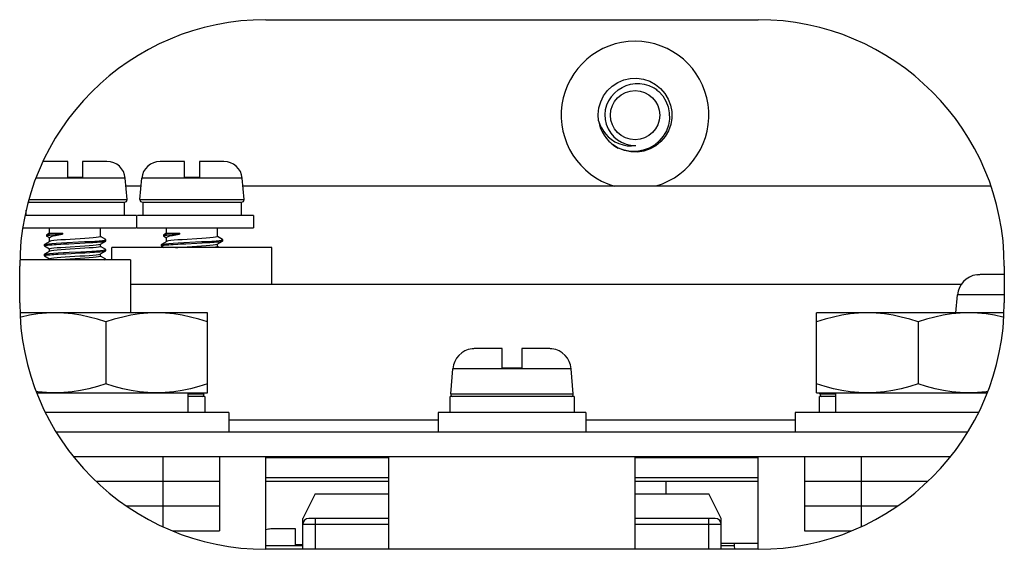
# Model space of a CAD drawing. Extents: x -4139 to -1089, y -1564 to 1941.
# Tile 145 of 160: x -2984 to -2904, y 1740 to 1783. Entities that reach past the tile are written whole.
import ezdxf

# ---------------------------------------------------------------- set-up
doc = ezdxf.new("R2010")
doc.units = 0
doc.header["$LTSCALE"] = 23.1
for name, color, linetype in [('BUS_BAR_CE5M_L3_A_2_1_1_AM', 7, 'CONTINUOUS'), ('BUS_BAR_CE5M_L3_A_2_2_1_AM', 7, 'CONTINUOUS'), ('BUS_BAR_CE5M_L3_A_2_3_1_AM', 7, 'CONTINUOUS'), ('BUS_BAR_CE5M_L3_A_2_4_1_AM', 7, 'CONTINUOUS'), ('BUS_BAR_CE5M_L3_A_2_5_1_AM', 7, 'CONTINUOUS'), ('BUS_BAR_CE5M_L3_A_2_6_1_AM', 7, 'CONTINUOUS'), ('BUS_BAR_CE5M_L3_A_2_7_1_AM', 7, 'CONTINUOUS'), ('BUS_BAR_CE5M_L3_A_2_8_1_AM', 7, 'CONTINUOUS'), ('BUS_BAR_CE5M_N1_B_2_15_1_A', 7, 'CONTINUOUS'), ('BUS_BAR_CE5M_P1_A_2_3_1_AM', 7, 'CONTINUOUS'), ('E-DIODE_SKKD212-16_2_1_AM_', 7, 'CONTINUOUS'), ('E_INSULATOR_DJY-02C_2_1_AM', 7, 'CONTINUOUS'), ('IV5M_CP-N1_A_2_1_AM_0', 7, 'CONTINUOUS'), ('LDZHJ_SZCYZT_M5X12_3_1_AM_', 7, 'CONTINUOUS'), ('LDZHJ_SZCYZT_M5X14_3_1_AM_', 7, 'CONTINUOUS'), ('LDZHJ_SZCYZT_M6X14_3_1_AM_', 7, 'CONTINUOUS'), ('LSZHJ_SZCLJT_M10X20_1_1_AM', 7, 'CONTINUOUS'), ('SE5M_BOTTOM_A_3_1_1_AM_0', 7, 'CONTINUOUS')]:
    doc.layers.add(name, color=color, linetype=linetype)

msp = doc.modelspace()

# ---------------------------------------------------------------- linework, layer by layer
at = {"layer": 'BUS_BAR_CE5M_L3_A_2_1_1_AM', "color": 7}
for p, q in [((-2907.373, 1749.908), (-2981.406, 1749.908)), ((-2908.783, 1747.908), (-2979.996, 1747.908)), ((-2954.39, 1745.908), (-2964.39, 1745.908)), ((-2924.39, 1745.908), (-2934.39, 1745.908))]:
    msp.add_line(p, q, dxfattribs=at)
at = {"layer": 'BUS_BAR_CE5M_L3_A_2_1_1_AM', "color": 2}
for p, q in [((-2954.39, 1747.841), (-2964.39, 1747.841)), ((-2924.39, 1747.841), (-2934.39, 1747.841)), ((-2964.39, 1746.243), (-2954.39, 1746.243)), ((-2934.39, 1746.243), (-2924.39, 1746.243))]:
    msp.add_line(p, q, dxfattribs=at)
at = {"layer": 'BUS_BAR_CE5M_L3_A_2_2_1_AM', "color": 7}
for p, q in [((-2920.627, 1747.908), (-2920.627, 1745.908)), ((-2916.008, 1747.908), (-2916.008, 1745.908)), ((-2910.623, 1745.908), (-2920.627, 1745.908))]:
    msp.add_line(p, q, dxfattribs=at)
at = {"layer": 'BUS_BAR_CE5M_L3_A_2_3_1_AM', "color": 7}
for p, q in [((-2972.771, 1747.908), (-2972.771, 1745.908)), ((-2968.152, 1747.908), (-2968.152, 1745.908)), ((-2968.152, 1745.908), (-2978.156, 1745.908))]:
    msp.add_line(p, q, dxfattribs=at)
at = {"layer": 'BUS_BAR_CE5M_L3_A_2_4_1_AM', "color": 7}
for p, q in [((-2910.623, 1745.908), (-2920.627, 1745.908)), ((-2920.627, 1745.908), (-2920.627, 1743.908)), ((-2916.008, 1745.908), (-2916.008, 1743.908)), ((-2913.094, 1743.908), (-2920.627, 1743.908))]:
    msp.add_line(p, q, dxfattribs=at)
at = {"layer": 'BUS_BAR_CE5M_L3_A_2_5_1_AM', "color": 7}
for p, q in [((-2968.152, 1745.908), (-2978.156, 1745.908)), ((-2972.771, 1745.908), (-2972.771, 1743.908)), ((-2968.152, 1745.908), (-2968.152, 1743.908)), ((-2968.152, 1743.908), (-2975.684, 1743.908))]:
    msp.add_line(p, q, dxfattribs=at)
at = {"layer": 'BUS_BAR_CE5M_L3_A_2_6_1_AM', "color": 7}
for q in [(-2984.377, 1763.908), (-2975.39, 1759.608)]:
    msp.add_line((-2975.39, 1763.908), q, dxfattribs=at)
at = {"layer": 'BUS_BAR_CE5M_L3_A_2_7_1_AM', "color": 7}
for p, q in [((-2913.094, 1743.908), (-2920.627, 1743.908)), ((-2920.627, 1743.908), (-2920.627, 1741.908)), ((-2916.008, 1743.908), (-2916.008, 1742.253)), ((-2920.627, 1741.908), (-2916.794, 1741.908))]:
    msp.add_line(p, q, dxfattribs=at)
at = {"layer": 'BUS_BAR_CE5M_L3_A_2_8_1_AM', "color": 7}
for p, q in [((-2968.152, 1743.908), (-2975.684, 1743.908)), ((-2972.771, 1743.908), (-2972.771, 1742.253)), ((-2968.152, 1743.908), (-2968.152, 1741.908)), ((-2971.986, 1741.908), (-2968.152, 1741.908))]:
    msp.add_line(p, q, dxfattribs=at)
at = {"layer": 'BUS_BAR_CE5M_N1_B_2_15_1_A', "color": 7}
for p, q in [((-2963.89, 1764.908), (-2976.89, 1764.908)), ((-2976.89, 1763.908), (-2976.89, 1764.908)), ((-2963.89, 1761.908), (-2963.89, 1764.908))]:
    msp.add_line(p, q, dxfattribs=at)
at = {"layer": 'BUS_BAR_CE5M_P1_A_2_3_1_AM', "color": 7}
for p, q in [((-2931.89, 1745.908), (-2931.89, 1744.908)), ((-2927.39, 1740.908), (-2924.39, 1740.908))]:
    msp.add_line(p, q, dxfattribs=at)
at = {"layer": 'E-DIODE_SKKD212-16_2_1_AM_', "color": 7}
for p, q in [((-2960.39, 1744.908), (-2961.39, 1742.908)), ((-2960.39, 1744.908), (-2954.39, 1744.908)), ((-2934.39, 1744.908), (-2928.39, 1744.908)), ((-2927.39, 1742.908), (-2928.39, 1744.908)), ((-2961.39, 1740.408), (-2961.39, 1742.908)), ((-2954.39, 1742.908), (-2960.89, 1742.908)), ((-2927.89, 1742.908), (-2934.39, 1742.908)), ((-2927.39, 1740.408), (-2927.39, 1742.908))]:
    msp.add_line(p, q, dxfattribs=at)
at = {"layer": 'E-DIODE_SKKD212-16_2_1_AM_', "color": 2}
for p, q in [((-2954.39, 1742.408), (-2961.39, 1742.408)), ((-2960.39, 1742.908), (-2960.39, 1740.408)), ((-2927.39, 1742.408), (-2934.39, 1742.408)), ((-2928.39, 1740.408), (-2928.39, 1742.908))]:
    msp.add_line(p, q, dxfattribs=at)
at = {"layer": 'E-DIODE_SKKD212-16_2_1_AM_', "color": 7}
for centre, start, end in [((-2960.89, 1742.408), 90, 180), ((-2927.89, 1742.408), 0, 90)]:
    msp.add_arc(centre, 0.5, start, end, dxfattribs=at)
at = {"layer": 'E_INSULATOR_DJY-02C_2_1_AM', "color": 7}
for p, q in [((-2964.39, 1740.408), (-2964.39, 1747.908)), ((-2954.39, 1740.408), (-2954.39, 1747.908)), ((-2934.39, 1740.408), (-2934.39, 1747.908)), ((-2924.39, 1740.408), (-2924.39, 1747.908))]:
    msp.add_line(p, q, dxfattribs=at)
at = {"layer": 'IV5M_CP-N1_A_2_1_AM_0', "color": 7}
for p, q in [((-2975.754, 1769.908), (-2974.525, 1769.908)), ((-2966.254, 1769.908), (-2905.48, 1769.908)), ((-2907.895, 1761.908), (-2975.39, 1761.908))]:
    msp.add_line(p, q, dxfattribs=at)
at = {"layer": 'IV5M_CP-N1_A_2_1_AM_0', "color": 2}
for p, q in [((-2967.39, 1750.908), (-2950.39, 1750.908)), ((-2938.39, 1750.908), (-2921.39, 1750.908))]:
    msp.add_line(p, q, dxfattribs=at)
at = {"layer": 'LDZHJ_SZCYZT_M5X12_3_1_AM_', "color": 7}
for p, q in [((-2961.99, 1742.058), (-2963.976, 1742.058)), ((-2961.99, 1740.758), (-2961.99, 1742.058)), ((-2961.39, 1740.758), (-2961.99, 1740.758)), ((-2926.284, 1740.408), (-2926.309, 1740.689))]:
    msp.add_line(p, q, dxfattribs=at)
at = {"layer": 'LDZHJ_SZCYZT_M5X12_3_1_AM_', "color": 2}
for p, q in [((-2961.39, 1740.689), (-2964.39, 1740.689)), ((-2926.309, 1740.689), (-2927.39, 1740.689))]:
    msp.add_line(p, q, dxfattribs=at)
at = {"layer": 'LDZHJ_SZCYZT_M5X12_3_1_AM_', "color": 7}
for centre, start, end in [((-2963.976, 1740.558), 90, 106.06065), ((-2927.803, 1740.558), 5, 13.52509)]:
    msp.add_arc(centre, 1.5, start, end, dxfattribs=at)
at = {"layer": 'LDZHJ_SZCYZT_M5X14_3_1_AM_', "color": 7}
for p, q in [((-2980.49, 1771.898), (-2982.476, 1771.898)), ((-2980.49, 1770.598), (-2980.49, 1771.898)), ((-2977.303, 1771.898), (-2979.29, 1771.898)), ((-2979.29, 1771.898), (-2979.29, 1770.598)), ((-2970.99, 1771.898), (-2972.976, 1771.898)), ((-2970.99, 1770.598), (-2970.99, 1771.898)), ((-2967.803, 1771.898), (-2969.79, 1771.898)), ((-2969.79, 1771.898), (-2969.79, 1770.598)), ((-2979.29, 1770.598), (-2980.49, 1770.598)), ((-2975.659, 1768.816), (-2975.809, 1770.529)), ((-2974.621, 1768.816), (-2974.471, 1770.529)), ((-2969.79, 1770.598), (-2970.99, 1770.598)), ((-2966.159, 1768.816), (-2966.309, 1770.529)), ((-2983.699, 1768.598), (-2975.858, 1768.598)), ((-2975.89, 1768.598), (-2975.89, 1767.498)), ((-2974.421, 1768.598), (-2966.358, 1768.598)), ((-2974.364, 1767.498), (-2974.364, 1768.598)), ((-2966.39, 1768.598), (-2966.39, 1767.498)), ((-2974.89, 1767.498), (-2983.963, 1767.498)), ((-2983.864, 1767.498), (-2983.864, 1767.938)), ((-2974.89, 1767.498), (-2974.89, 1766.498)), ((-2965.39, 1767.498), (-2974.831, 1767.498)), ((-2965.39, 1767.498), (-2965.39, 1766.498)), ((-2984.146, 1766.498), (-2974.89, 1766.498)), ((-2981.957, 1766.082), (-2981.957, 1766.498)), ((-2977.823, 1765.798), (-2977.823, 1766.498)), ((-2974.838, 1766.498), (-2965.39, 1766.498)), ((-2972.457, 1766.082), (-2972.457, 1766.498)), ((-2968.323, 1765.798), (-2968.323, 1766.498)), ((-2982.188, 1765.948), (-2982.199, 1765.936)), ((-2982.199, 1765.936), (-2982.199, 1765.836)), ((-2982.172, 1765.855), (-2982.199, 1765.836)), ((-2982.199, 1765.836), (-2982.189, 1765.824)), ((-2981.957, 1766.082), (-2982.189, 1765.948)), ((-2982.189, 1765.824), (-2981.954, 1765.686)), ((-2982.086, 1765.876), (-2982.172, 1765.855)), ((-2981.945, 1765.897), (-2982.086, 1765.876)), ((-2981.957, 1766.082), (-2980.914, 1766.082)), ((-2981.957, 1765.398), (-2981.957, 1765.714)), ((-2981.749, 1765.918), (-2981.945, 1765.897)), ((-2980.914, 1766.082), (-2980.914, 1765.982)), ((-2977.4, 1765.559), (-2977.82, 1765.803)), ((-2972.688, 1765.948), (-2972.699, 1765.936)), ((-2972.699, 1765.936), (-2972.699, 1765.836)), ((-2972.672, 1765.855), (-2972.699, 1765.836)), ((-2972.699, 1765.836), (-2972.689, 1765.824)), ((-2972.457, 1766.082), (-2972.689, 1765.948)), ((-2972.689, 1765.824), (-2972.454, 1765.686)), ((-2972.586, 1765.876), (-2972.672, 1765.855)), ((-2972.445, 1765.897), (-2972.586, 1765.876)), ((-2972.457, 1766.082), (-2971.414, 1766.082)), ((-2972.457, 1765.398), (-2972.457, 1765.714)), ((-2972.249, 1765.918), (-2972.445, 1765.897)), ((-2971.414, 1766.082), (-2971.414, 1765.982)), ((-2967.9, 1765.559), (-2968.32, 1765.803)), ((-2982.388, 1765.148), (-2982.378, 1765.159)), ((-2982.388, 1765.148), (-2982.388, 1765.048)), ((-2981.944, 1765.412), (-2982.378, 1765.16)), ((-2982.378, 1765.159), (-2982.367, 1765.165)), ((-2982.378, 1765.037), (-2981.959, 1764.794)), ((-2982.302, 1765.082), (-2982.233, 1765.094)), ((-2980.403, 1765.222), (-2979.505, 1765.267)), ((-2979.505, 1765.267), (-2979.065, 1765.291)), ((-2979.065, 1765.291), (-2978.647, 1765.315)), ((-2977.862, 1765.173), (-2977.834, 1765.185)), ((-2977.834, 1765.185), (-2977.4, 1765.437)), ((-2977.823, 1764.998), (-2977.823, 1765.185)), ((-2977.4, 1764.759), (-2977.82, 1765.003)), ((-2977.39, 1765.547), (-2977.4, 1765.559)), ((-2977.39, 1765.448), (-2977.39, 1765.548)), ((-2972.888, 1765.148), (-2972.878, 1765.159)), ((-2972.888, 1765.148), (-2972.888, 1765.048)), ((-2972.444, 1765.412), (-2972.878, 1765.16)), ((-2972.878, 1765.159), (-2972.867, 1765.165)), ((-2972.878, 1765.037), (-2972.656, 1764.908)), ((-2972.802, 1765.082), (-2972.733, 1765.094)), ((-2970.903, 1765.222), (-2970.005, 1765.267)), ((-2970.005, 1765.267), (-2969.565, 1765.291)), ((-2969.565, 1765.291), (-2969.147, 1765.315)), ((-2968.362, 1765.173), (-2968.334, 1765.185)), ((-2968.334, 1765.185), (-2967.9, 1765.437)), ((-2968.323, 1764.998), (-2968.323, 1765.185)), ((-2968.156, 1764.908), (-2968.32, 1765.003)), ((-2967.89, 1765.547), (-2967.9, 1765.559)), ((-2967.89, 1765.448), (-2967.89, 1765.548)), ((-2982.388, 1764.348), (-2982.378, 1764.359)), ((-2982.388, 1764.348), (-2982.388, 1764.248)), ((-2981.944, 1764.612), (-2982.378, 1764.36)), ((-2982.378, 1764.359), (-2982.334, 1764.375)), ((-2982.378, 1764.237), (-2981.959, 1763.994)), ((-2982.307, 1764.281), (-2982.24, 1764.292)), ((-2981.957, 1764.598), (-2981.957, 1764.798)), ((-2981.916, 1764.623), (-2981.944, 1764.612)), ((-2980.649, 1764.409), (-2980.206, 1764.432)), ((-2980.206, 1764.432), (-2979.533, 1764.466)), ((-2979.533, 1764.466), (-2979.097, 1764.489)), ((-2979.097, 1764.489), (-2978.683, 1764.512)), ((-2977.863, 1764.373), (-2977.834, 1764.385)), ((-2977.834, 1764.385), (-2977.399, 1764.637)), ((-2977.823, 1764.198), (-2977.823, 1764.385)), ((-2977.399, 1763.959), (-2977.82, 1764.203)), ((-2977.599, 1764.696), (-2977.449, 1764.72)), ((-2977.449, 1764.72), (-2977.39, 1764.745)), ((-2977.39, 1764.748), (-2977.4, 1764.759)), ((-2977.39, 1764.648), (-2977.39, 1764.748)), ((-2977.39, 1764.745), (-2977.39, 1764.748)), ((-2981.957, 1763.908), (-2981.957, 1763.998)), ((-2977.517, 1763.908), (-2977.414, 1763.93)), ((-2977.414, 1763.93), (-2977.39, 1763.948)), ((-2977.394, 1763.955), (-2977.399, 1763.959)), ((-2977.39, 1763.948), (-2977.394, 1763.955)), ((-2977.39, 1763.908), (-2977.39, 1763.948))]:
    msp.add_line(p, q, dxfattribs=at)
at = {"layer": 'LDZHJ_SZCYZT_M5X14_3_1_AM_', "color": 2}
for p, q in [((-2975.809, 1770.529), (-2983.073, 1770.529)), ((-2966.309, 1770.529), (-2974.471, 1770.529)), ((-2983.639, 1768.816), (-2975.659, 1768.816)), ((-2974.621, 1768.816), (-2966.159, 1768.816))]:
    msp.add_line(p, q, dxfattribs=at)
at = {"layer": 'LDZHJ_SZCYZT_M5X14_3_1_AM_', "color": 7}
for points in [[(-2981.962, 1765.995), (-2982.098, 1765.974), (-2982.177, 1765.954), (-2982.188, 1765.948)], [(-2980.914, 1766.082), (-2981.23, 1766.06), (-2981.516, 1766.038), (-2981.765, 1766.016), (-2981.962, 1765.995)], [(-2981.957, 1765.714), (-2981.925, 1765.759), (-2981.832, 1765.803), (-2981.678, 1765.848), (-2981.469, 1765.893), (-2981.212, 1765.938), (-2980.914, 1765.982)], [(-2979.486, 1765.623), (-2980.293, 1765.573), (-2980.681, 1765.548), (-2981.038, 1765.523), (-2981.351, 1765.498), (-2981.608, 1765.473), (-2981.799, 1765.448), (-2981.917, 1765.423), (-2981.944, 1765.412)], [(-2980.914, 1765.982), (-2981.223, 1765.961), (-2981.504, 1765.939), (-2981.749, 1765.918)], [(-2977.823, 1765.798), (-2977.862, 1765.773), (-2977.98, 1765.748), (-2978.171, 1765.723), (-2978.428, 1765.698), (-2978.741, 1765.673), (-2979.099, 1765.648), (-2979.486, 1765.623)], [(-2972.462, 1765.995), (-2972.598, 1765.974), (-2972.677, 1765.954), (-2972.688, 1765.948)], [(-2971.414, 1766.082), (-2971.73, 1766.06), (-2972.016, 1766.038), (-2972.265, 1766.016), (-2972.462, 1765.995)], [(-2972.457, 1765.714), (-2972.425, 1765.759), (-2972.332, 1765.803), (-2972.178, 1765.848), (-2971.969, 1765.893), (-2971.712, 1765.938), (-2971.414, 1765.982)], [(-2969.986, 1765.623), (-2970.793, 1765.573), (-2971.181, 1765.548), (-2971.538, 1765.523), (-2971.851, 1765.498), (-2972.108, 1765.473), (-2972.299, 1765.448), (-2972.417, 1765.423), (-2972.444, 1765.412)], [(-2971.414, 1765.982), (-2971.723, 1765.961), (-2972.004, 1765.939), (-2972.249, 1765.918)], [(-2968.323, 1765.798), (-2968.362, 1765.773), (-2968.48, 1765.748), (-2968.671, 1765.723), (-2968.928, 1765.698), (-2969.241, 1765.673), (-2969.599, 1765.648), (-2969.986, 1765.623)], [(-2982.388, 1765.048), (-2982.38, 1765.059), (-2982.351, 1765.07), (-2982.302, 1765.082)], [(-2982.378, 1765.037), (-2982.388, 1765.047), (-2982.388, 1765.048)], [(-2982.367, 1765.165), (-2982.257, 1765.189), (-2982.055, 1765.214), (-2981.771, 1765.239), (-2981.416, 1765.264), (-2981.002, 1765.289), (-2980.552, 1765.314)], [(-2982.233, 1765.094), (-2982.143, 1765.105), (-2982.034, 1765.117), (-2981.907, 1765.129), (-2981.762, 1765.14), (-2981.602, 1765.152), (-2981.427, 1765.163)], [(-2981.957, 1764.798), (-2981.916, 1764.823), (-2981.797, 1764.848), (-2981.605, 1764.874), (-2981.347, 1764.899), (-2981.034, 1764.923), (-2980.678, 1764.948), (-2980.293, 1764.973)], [(-2979.486, 1764.823), (-2980.289, 1764.773), (-2980.675, 1764.749), (-2981.032, 1764.724), (-2981.346, 1764.699), (-2981.605, 1764.674), (-2981.797, 1764.648), (-2981.916, 1764.623)], [(-2981.427, 1765.163), (-2981.042, 1765.187), (-2980.836, 1765.199), (-2980.622, 1765.211), (-2980.403, 1765.222)], [(-2980.552, 1765.314), (-2979.6, 1765.363), (-2979.129, 1765.387), (-2978.681, 1765.412), (-2978.277, 1765.437), (-2977.937, 1765.462), (-2977.673, 1765.487), (-2977.493, 1765.511)], [(-2980.293, 1764.973), (-2979.492, 1765.023), (-2979.105, 1765.048), (-2978.746, 1765.073), (-2978.43, 1765.098), (-2978.172, 1765.123), (-2977.98, 1765.148), (-2977.862, 1765.173)], [(-2977.823, 1764.998), (-2977.863, 1764.973), (-2977.981, 1764.948), (-2978.172, 1764.923), (-2978.429, 1764.898), (-2978.743, 1764.873), (-2979.1, 1764.848), (-2979.486, 1764.823)], [(-2978.647, 1765.315), (-2978.453, 1765.326), (-2978.27, 1765.338), (-2978.102, 1765.349), (-2977.95, 1765.361), (-2977.814, 1765.373), (-2977.696, 1765.385), (-2977.597, 1765.396), (-2977.516, 1765.408), (-2977.455, 1765.419), (-2977.414, 1765.431), (-2977.4, 1765.437)], [(-2977.493, 1765.511), (-2977.401, 1765.535), (-2977.39, 1765.547)], [(-2977.4, 1765.437), (-2977.393, 1765.442), (-2977.39, 1765.448)], [(-2972.888, 1765.048), (-2972.88, 1765.059), (-2972.851, 1765.07), (-2972.802, 1765.082)], [(-2972.878, 1765.037), (-2972.888, 1765.047), (-2972.888, 1765.048)], [(-2972.867, 1765.165), (-2972.757, 1765.189), (-2972.555, 1765.214), (-2972.271, 1765.239), (-2971.916, 1765.264), (-2971.502, 1765.289), (-2971.052, 1765.314)], [(-2972.733, 1765.094), (-2972.643, 1765.105), (-2972.534, 1765.117), (-2972.407, 1765.129), (-2972.262, 1765.14), (-2972.102, 1765.152), (-2971.927, 1765.163)], [(-2971.927, 1765.163), (-2971.542, 1765.187), (-2971.336, 1765.199), (-2971.122, 1765.211), (-2970.903, 1765.222)], [(-2971.73, 1764.908), (-2971.534, 1764.923), (-2971.178, 1764.948), (-2970.793, 1764.973)], [(-2971.052, 1765.314), (-2970.1, 1765.363), (-2969.629, 1765.387), (-2969.181, 1765.412), (-2968.777, 1765.437), (-2968.437, 1765.462), (-2968.173, 1765.487), (-2967.993, 1765.511)], [(-2970.793, 1764.973), (-2969.992, 1765.023), (-2969.605, 1765.048), (-2969.246, 1765.073), (-2968.93, 1765.098), (-2968.672, 1765.123), (-2968.48, 1765.148), (-2968.362, 1765.173)], [(-2969.147, 1765.315), (-2968.953, 1765.326), (-2968.77, 1765.338), (-2968.602, 1765.349), (-2968.45, 1765.361), (-2968.314, 1765.373), (-2968.196, 1765.385), (-2968.097, 1765.396), (-2968.016, 1765.408), (-2967.955, 1765.419), (-2967.914, 1765.431), (-2967.9, 1765.437)], [(-2968.323, 1764.998), (-2968.363, 1764.973), (-2968.481, 1764.948), (-2968.672, 1764.923), (-2968.829, 1764.908)], [(-2967.993, 1765.511), (-2967.901, 1765.535), (-2967.89, 1765.547)], [(-2967.9, 1765.437), (-2967.893, 1765.442), (-2967.89, 1765.448)], [(-2982.388, 1764.248), (-2982.381, 1764.258), (-2982.354, 1764.269), (-2982.307, 1764.281)], [(-2982.378, 1764.237), (-2982.388, 1764.247), (-2982.388, 1764.248)], [(-2982.334, 1764.375), (-2982.19, 1764.399), (-2981.959, 1764.424), (-2981.65, 1764.448), (-2981.271, 1764.473), (-2980.838, 1764.498), (-2980.374, 1764.523), (-2979.422, 1764.572)], [(-2982.24, 1764.292), (-2982.154, 1764.304), (-2982.049, 1764.316), (-2981.926, 1764.327), (-2981.786, 1764.339), (-2981.629, 1764.35), (-2981.456, 1764.361), (-2981.27, 1764.373)], [(-2981.957, 1763.998), (-2981.916, 1764.023), (-2981.798, 1764.048), (-2981.608, 1764.073), (-2981.354, 1764.098), (-2981.044, 1764.123), (-2980.69, 1764.148), (-2980.304, 1764.172)], [(-2981.27, 1764.373), (-2980.864, 1764.397), (-2980.649, 1764.409)], [(-2980.304, 1764.172), (-2979.498, 1764.222), (-2979.109, 1764.248), (-2978.749, 1764.273), (-2978.434, 1764.298), (-2978.175, 1764.323), (-2977.982, 1764.348), (-2977.863, 1764.373)], [(-2977.823, 1764.198), (-2977.862, 1764.173), (-2977.98, 1764.148), (-2978.171, 1764.123), (-2978.428, 1764.098), (-2978.741, 1764.073), (-2979.099, 1764.048), (-2979.486, 1764.023), (-2980.293, 1763.973)], [(-2979.422, 1764.572), (-2978.964, 1764.596), (-2978.534, 1764.621), (-2978.153, 1764.646), (-2977.836, 1764.671), (-2977.599, 1764.696)], [(-2978.683, 1764.512), (-2978.488, 1764.524), (-2978.305, 1764.536), (-2978.134, 1764.547), (-2977.978, 1764.559), (-2977.838, 1764.571), (-2977.716, 1764.582), (-2977.612, 1764.594), (-2977.527, 1764.606), (-2977.463, 1764.617), (-2977.418, 1764.629), (-2977.399, 1764.637)], [(-2977.399, 1764.637), (-2977.394, 1764.641), (-2977.39, 1764.648)], [(-2980.293, 1763.973), (-2980.681, 1763.948), (-2981.038, 1763.923), (-2981.23, 1763.908)]]:
    msp.add_lwpolyline(points, dxfattribs=at)
for centre, radius, start, end in [((-2982.476, 1770.398), 1.5, 90, 90.80468), ((-2977.303, 1770.398), 1.5, 5, 90), ((-2972.976, 1770.398), 1.5, 90, 175), ((-2967.803, 1770.398), 1.5, 5, 90), ((-2975.858, 1768.798), 0.2, 269.99995, 360), ((-2974.421, 1768.798), 0.2, 180, 270.00005), ((-2966.358, 1768.798), 0.2, 269.99995, 360)]:
    msp.add_arc(centre, radius, start, end, dxfattribs=at)
at = {"layer": 'LDZHJ_SZCYZT_M6X14_3_1_AM_', "color": 7}
for p, q in [((-2933.194, 1778.409), (-2932.727, 1778.155)), ((-2932.727, 1778.155), (-2932.314, 1777.823)), ((-2932.314, 1777.823), (-2931.964, 1777.421)), ((-2931.964, 1777.421), (-2931.69, 1776.964)), ((-2931.69, 1776.964), (-2931.502, 1776.467)), ((-2931.502, 1776.467), (-2931.404, 1775.945)), ((-2937.353, 1775.189), (-2937.389, 1775.715)), ((-2937.19, 1774.582), (-2937.062, 1774.295)), ((-2936.721, 1773.769), (-2936.511, 1773.537)), ((-2935.751, 1772.985), (-2936.214, 1773.276)), ((-2906.621, 1762.679), (-2906.634, 1762.692)), ((-2904.39, 1762.708), (-2906.291, 1762.708)), ((-2908.32, 1759.608), (-2908.192, 1761.065)), ((-2947.621, 1756.679), (-2947.634, 1756.692)), ((-2945.19, 1756.708), (-2947.291, 1756.708)), ((-2945.19, 1755.108), (-2945.19, 1756.708)), ((-2941.489, 1756.708), (-2943.59, 1756.708)), ((-2943.59, 1756.708), (-2943.59, 1755.108)), ((-2941.145, 1756.692), (-2941.158, 1756.679)), ((-2949.371, 1753.025), (-2949.192, 1755.065)), ((-2943.59, 1755.108), (-2945.19, 1755.108)), ((-2939.409, 1753.025), (-2939.587, 1755.065)), ((-2969.34, 1752.808), (-2970.726, 1752.808)), ((-2969.409, 1753.025), (-2969.416, 1753.108)), ((-2969.34, 1752.808), (-2969.34, 1751.508)), ((-2939.34, 1752.808), (-2949.41, 1752.808)), ((-2949.41, 1751.508), (-2949.41, 1752.808)), ((-2939.34, 1752.808), (-2939.34, 1751.508)), ((-2918.09, 1752.808), (-2919.41, 1752.808)), ((-2919.41, 1751.508), (-2919.41, 1752.808)), ((-2919.371, 1753.025), (-2919.363, 1753.108)), ((-2938.39, 1751.508), (-2950.39, 1751.508)), ((-2950.39, 1751.508), (-2950.39, 1749.908)), ((-2938.39, 1751.508), (-2938.39, 1749.908))]:
    msp.add_line(p, q, dxfattribs=at)
at = {"layer": 'LDZHJ_SZCYZT_M6X14_3_1_AM_', "color": 2}
for p, q in [((-2904.39, 1761.065), (-2908.192, 1761.065)), ((-2939.587, 1755.065), (-2949.192, 1755.065)), ((-2970.726, 1753.025), (-2969.409, 1753.025)), ((-2949.371, 1753.025), (-2939.409, 1753.025)), ((-2919.371, 1753.025), (-2918.09, 1753.025))]:
    msp.add_line(p, q, dxfattribs=at)
at = {"layer": 'LDZHJ_SZCYZT_M6X14_3_1_AM_', "color": 7}
for points in [[(-2937.389, 1775.715), (-2937.332, 1776.241), (-2937.185, 1776.748), (-2936.949, 1777.222), (-2936.631, 1777.65), (-2936.242, 1778.017), (-2935.796, 1778.307), (-2935.304, 1778.515), (-2934.777, 1778.633), (-2934.236, 1778.653), (-2933.703, 1778.577), (-2933.194, 1778.409)], [(-2935.753, 1777.704), (-2935.449, 1777.909), (-2935.116, 1778.069), (-2934.761, 1778.178), (-2934.39, 1778.235), (-2934.014, 1778.237), (-2933.638, 1778.184), (-2933.27, 1778.075), (-2932.917, 1777.913)], [(-2932.917, 1777.913), (-2932.838, 1777.864), (-2932.761, 1777.812), (-2932.686, 1777.758), (-2932.612, 1777.7), (-2932.54, 1777.64), (-2932.47, 1777.577)], [(-2932.47, 1777.577), (-2932.144, 1777.215), (-2931.886, 1776.796), (-2931.704, 1776.333), (-2931.608, 1775.842), (-2931.602, 1775.342), (-2931.685, 1774.851), (-2931.85, 1774.386), (-2932.095, 1773.953), (-2932.422, 1773.56), (-2932.816, 1773.229), (-2933.254, 1772.977), (-2933.729, 1772.804), (-2934.234, 1772.715), (-2934.75, 1772.716), (-2935.263, 1772.807), (-2935.756, 1772.987)], [(-2931.404, 1775.945), (-2931.399, 1775.415), (-2931.49, 1774.892), (-2931.673, 1774.388), (-2931.943, 1773.922), (-2932.293, 1773.512), (-2932.71, 1773.173), (-2933.174, 1772.916), (-2933.674, 1772.745), (-2934.199, 1772.665), (-2934.73, 1772.678), (-2935.249, 1772.783), (-2935.74, 1772.98)], [(-2937.353, 1775.189), (-2937.25, 1774.894), (-2937.119, 1774.615), (-2936.96, 1774.354), (-2936.776, 1774.113), (-2936.57, 1773.896), (-2936.344, 1773.704)], [(-2937.353, 1775.189), (-2937.287, 1774.881), (-2937.19, 1774.582)], [(-2937.062, 1774.295), (-2936.905, 1774.023), (-2936.721, 1773.769)], [(-2936.344, 1773.704), (-2936.038, 1773.502), (-2935.711, 1773.345), (-2935.37, 1773.236), (-2935.022, 1773.176), (-2934.673, 1773.164), (-2934.33, 1773.2)], [(-2936.511, 1773.537), (-2936.397, 1773.429), (-2936.278, 1773.327), (-2936.154, 1773.231), (-2936.024, 1773.142), (-2935.892, 1773.061), (-2935.756, 1772.987)], [(-2906.291, 1762.708), (-2906.346, 1762.707), (-2906.401, 1762.705), (-2906.457, 1762.701), (-2906.512, 1762.695), (-2906.566, 1762.688), (-2906.621, 1762.679)], [(-2947.291, 1756.708), (-2947.346, 1756.707), (-2947.401, 1756.705), (-2947.457, 1756.701), (-2947.512, 1756.695), (-2947.566, 1756.688), (-2947.621, 1756.679)], [(-2941.158, 1756.679), (-2941.213, 1756.688), (-2941.268, 1756.695), (-2941.323, 1756.701), (-2941.378, 1756.705), (-2941.433, 1756.707), (-2941.489, 1756.708)]]:
    msp.add_lwpolyline(points, dxfattribs=at)
msp.add_circle((-2934.39, 1775.658), 2, dxfattribs=at)
for centre, radius, start, end in [((-2934.39, 1775.658), 6, 286.5499, 253.51876), ((-2934.39, 1775.658), 2.458, 123.67198, 271.42441), ((-2906.399, 1760.908), 1.8, 97.50725, 175), ((-2947.399, 1754.908), 1.8, 97.50725, 175), ((-2941.38, 1754.908), 1.8, 5, 82.49275), ((-2969.608, 1753.008), 0.2, 285, 360), ((-2949.171, 1753.008), 0.2, 180, 255), ((-2939.608, 1753.008), 0.2, 285, 360), ((-2919.171, 1753.008), 0.2, 180, 255)]:
    msp.add_arc(centre, radius, start, end, dxfattribs=at)
at = {"layer": 'LSZHJ_SZCLJT_M10X20_1_1_AM', "color": 7}
for p, q in [((-2969.14, 1759.608), (-2984.37, 1759.608)), ((-2969.14, 1753.108), (-2969.14, 1759.608)), ((-2904.409, 1759.608), (-2919.64, 1759.608)), ((-2919.64, 1753.108), (-2919.64, 1759.608)), ((-2977.39, 1758.871), (-2977.39, 1753.845)), ((-2911.39, 1758.871), (-2911.39, 1753.845)), ((-2983.004, 1753.108), (-2969.14, 1753.108)), ((-2970.726, 1753.108), (-2970.726, 1751.508)), ((-2919.64, 1753.108), (-2905.776, 1753.108)), ((-2918.09, 1751.508), (-2918.09, 1753.108)), ((-2967.39, 1751.508), (-2982.294, 1751.508)), ((-2967.39, 1751.508), (-2967.39, 1749.908)), ((-2906.486, 1751.508), (-2921.39, 1751.508)), ((-2921.39, 1751.508), (-2921.39, 1749.908))]:
    msp.add_line(p, q, dxfattribs=at)
for points in [[(-2981.515, 1759.608), (-2982.223, 1759.582), (-2982.918, 1759.517), (-2983.597, 1759.41), (-2984.271, 1759.266), (-2984.352, 1759.244)], [(-2977.39, 1758.871), (-2978.076, 1759.086), (-2978.758, 1759.266), (-2979.432, 1759.41), (-2980.111, 1759.517), (-2980.806, 1759.582), (-2981.515, 1759.608)], [(-2973.265, 1759.608), (-2973.973, 1759.582), (-2974.668, 1759.517), (-2975.347, 1759.41), (-2976.021, 1759.266), (-2976.703, 1759.086), (-2977.39, 1758.871)], [(-2969.14, 1758.871), (-2969.826, 1759.086), (-2970.508, 1759.266), (-2971.182, 1759.41), (-2971.861, 1759.517), (-2972.556, 1759.582), (-2973.265, 1759.608)], [(-2915.515, 1759.608), (-2916.223, 1759.582), (-2916.918, 1759.517), (-2917.597, 1759.41), (-2918.271, 1759.266), (-2918.953, 1759.086), (-2919.64, 1758.871)], [(-2911.39, 1758.871), (-2912.076, 1759.086), (-2912.758, 1759.266), (-2913.432, 1759.41), (-2914.111, 1759.517), (-2914.806, 1759.582), (-2915.515, 1759.608)], [(-2907.265, 1759.608), (-2907.973, 1759.582), (-2908.668, 1759.517), (-2909.347, 1759.41), (-2910.021, 1759.266), (-2910.703, 1759.086), (-2911.39, 1758.871)], [(-2904.427, 1759.244), (-2904.508, 1759.266), (-2905.182, 1759.41), (-2905.861, 1759.517), (-2906.556, 1759.582), (-2907.265, 1759.608)], [(-2977.39, 1753.845), (-2978.077, 1753.629), (-2978.761, 1753.449), (-2979.438, 1753.305), (-2980.118, 1753.198), (-2980.811, 1753.133), (-2981.515, 1753.108)], [(-2973.265, 1753.108), (-2973.969, 1753.133), (-2974.663, 1753.198), (-2975.343, 1753.305), (-2976.02, 1753.45), (-2976.703, 1753.629), (-2977.39, 1753.845)], [(-2969.14, 1753.845), (-2969.827, 1753.629), (-2970.511, 1753.449), (-2971.188, 1753.305), (-2971.868, 1753.198), (-2972.561, 1753.133), (-2973.265, 1753.108)], [(-2915.515, 1753.108), (-2916.219, 1753.133), (-2916.913, 1753.198), (-2917.593, 1753.305), (-2918.27, 1753.45), (-2918.953, 1753.629), (-2919.64, 1753.845)], [(-2911.39, 1753.845), (-2912.077, 1753.629), (-2912.761, 1753.449), (-2913.438, 1753.305), (-2914.118, 1753.198), (-2914.811, 1753.133), (-2915.515, 1753.108)], [(-2907.265, 1753.108), (-2907.969, 1753.133), (-2908.663, 1753.198), (-2909.343, 1753.305), (-2910.02, 1753.45), (-2910.703, 1753.629), (-2911.39, 1753.845)], [(-2981.515, 1753.108), (-2982.219, 1753.133), (-2982.913, 1753.198), (-2983.047, 1753.219)], [(-2905.733, 1753.219), (-2905.868, 1753.198), (-2906.561, 1753.133), (-2907.265, 1753.108)]]:
    msp.add_lwpolyline(points, dxfattribs=at)
at = {"layer": 'SE5M_BOTTOM_A_3_1_1_AM_0', "color": 7}
for p, q in [((-2964.39, 1783.408), (-2924.39, 1783.408)), ((-2984.39, 1760.408), (-2984.39, 1763.408)), ((-2904.39, 1763.408), (-2904.39, 1760.408)), ((-2924.39, 1740.408), (-2964.39, 1740.408))]:
    msp.add_line(p, q, dxfattribs=at)
for centre, start, end in [((-2964.39, 1763.408), 90, 180), ((-2924.39, 1763.408), 0, 90), ((-2964.39, 1760.408), 180, 270), ((-2924.39, 1760.408), 270, 360)]:
    msp.add_arc(centre, 20, start, end, dxfattribs=at)

doc.saveas('drawing.dxf')
